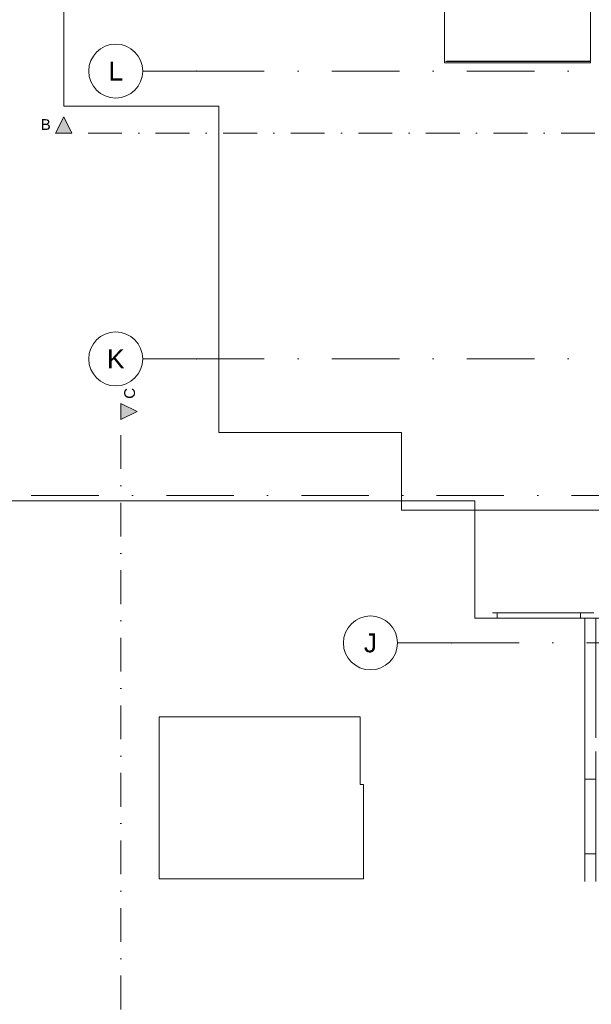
# Model space of a CAD drawing. Header units: millimetres. Extents: x -54205 to 352602, y -8439 to 61516.
# Tile 175 of 189: x 270315 to 280897, y 5118 to 23353. Entities that reach past the tile are written whole.
import ezdxf
from ezdxf.enums import TextEntityAlignment as Align

# ---------------------------------------------------------------- set-up
doc = ezdxf.new("R2010")
doc.units = ezdxf.units.MM
doc.header["$MEASUREMENT"] = 0
for name, pattern in [('streep-punt', [2500, 1250, -625, 0, -625]), ('streep-punt fijn', [1251.000023, 626.000023, -312.5, 0, -312.5]), ('Wipeout_Contour', [1000, 0, -1000])]:
    doc.linetypes.add(name, pattern=pattern)
for name, color, linetype in [('21_0 NC Buitenwanden', 7, 'Continuous'), ('21_1 C Buitenwanden', 7, 'Continuous'), ('23 Vloeren', 7, 'Continuous'), ('Markers - doorsneden', 7, 'Continuous'), ('Markers - doorsneden 2D arcering', 7, 'Continuous'), ('New_21_0 NC Buitenwanden', 7, 'Continuous'), ('New_21_0 NC Buitenwanden Afdek-arcering', 7, 'Continuous'), ('New_21_0 NC Buitenwanden Ramen', 7, 'Continuous'), ('New_21_1 C Buitenwanden Deuren', 7, 'Continuous'), ('New_A-FLOR-____-OTLN.IFC Model', 7, 'Continuous'), ('New_IFC Appartementen', 7, 'Continuous'), ('New_IFC Appartementen Afdek-arcering', 7, 'Continuous'), ('New_Info 1_ 50_100', 7, 'Continuous'), ('Stramien', 7, 'Continuous')]:
    doc.layers.add(name, color=color, linetype=linetype)
doc.styles.add('GENERATED_STYLE_1', font='arial.ttf')
doc.linetypes.add('000 Dikke lijn 1 stippel', pattern='A,0,[4,DO.112 2e Verdieping1.Shx,S=31.746032,R=0,X=0,Y=0],-5000,0', length=5000)

# ---------------------------------------------------------------- blocks, each defined once
blk = doc.blocks.new('Slab_11_2', base_point=(259854, 14441))
at = {"layer": '23 Vloeren', "color": 1, "linetype": 'Continuous', "lineweight": 0, "flags": 128}
for points in [[(259854, 14441), (278738, 14441), (278738, 12270), (281158, 12270), (281158, 10096), (290683, 10096), (290683, 20227), (292888, 20227), (293138, 20227), (293138, 22097), (314738, 22097), (314738, 14937), (318338, 14937), (318338, 5290), (294049, 5290), (294049, 5492), (293138, 5492), (293138, 3727), (293138, -1913), (293138, -2109), (260738, -2109), (260738, 2141), (259854, 2141)], [(272894, 10441), (276621, 10441), (276621, 9191), (276679, 9191), (276679, 7440), (272894, 7440)]]:
    blk.add_lwpolyline(points, close=True, dxfattribs=at)
blk = doc.blocks.new('Slab_13_2', base_point=(280879, 30396))
at = {"layer": 'New_A-FLOR-____-OTLN.IFC Model', "color": 1, "linetype": 'Continuous', "lineweight": 0, "flags": 128}
blk.add_lwpolyline([(278180, 30396), (278180, 22551), (280879, 22551), (280879, 30396)], dxfattribs=at)
blk = doc.blocks.new('R rechthoekige opening 26')
at = {"layer": 'New_21_0 NC Buitenwanden Ramen', "color": 9, "linetype": 'Continuous', "lineweight": 0}
for p, q in [((-772.5, -14.5), (772.5, -14.5)), ((-772.5, -114.5), (772.5, -114.5))]:
    blk.add_line(p, q, dxfattribs=at)
at = {"layer": 'New_21_0 NC Buitenwanden Ramen', "color": 1, "linetype": 'Continuous', "lineweight": 0}
for p, q in [((-772.5, -114), (-772.5, -14.5)), ((-772.5, -114.5), (-772.5, -114)), ((772.5, -114), (772.5, -14.5)), ((772.5, -114.5), (772.5, -114))]:
    blk.add_line(p, q, dxfattribs=at)
blk = doc.blocks.new('Wall_373_2', base_point=(281274, 12320))
at = {"layer": '21_0 NC Buitenwanden', "color": 1, "linetype": 'Continuous', "lineweight": 0}
for p, q in [((279151, 12370), (279151, 12370)), ((279151, 12370), (279151, 12270)), ((280696, 12370), (280696, 12370)), ((280696, 12370), (280696, 12270))]:
    blk.add_line(p, q, dxfattribs=at)
at = {"layer": '21_0 NC Buitenwanden', "color": 1, "linetype": 'Continuous', "lineweight": 0, "flags": 128}
for points in [[(279151, 12370), (279068, 12370)], [(279068, 12270), (279151, 12270)], [(280944, 12370), (280696, 12370)], [(280696, 12270), (280779, 12270)]]:
    blk.add_lwpolyline(points, dxfattribs=at)
at = {"layer": 'New_21_0 NC Buitenwanden Ramen', "color": 1, "linetype": 'Continuous', "lineweight": 0, "zscale": 1000, "rotation": 180}
blk.add_blockref('R rechthoekige opening 26', (279924, 12256), dxfattribs=at)
blk = doc.blocks.new('D rechthoekige opening 27_5')
at = {"layer": 'New_21_1 C Buitenwanden Deuren', "color": 9, "linetype": 'Continuous', "lineweight": 0}
for p, q in [((-690, 200), (690, 200)), ((-690, 0), (690, 0))]:
    blk.add_line(p, q, dxfattribs=at)
at = {"layer": 'New_21_1 C Buitenwanden Deuren', "color": 1, "linetype": 'Continuous', "lineweight": 0}
for p, q in [((-690, 0), (-690, 200)), ((690, 0), (690, 200))]:
    blk.add_line(p, q, dxfattribs=at)
blk = doc.blocks.new('Wall_401_2', base_point=(280779, 12320))
at = {"layer": '21_1 C Buitenwanden', "color": 1, "linetype": 'Continuous', "lineweight": 0}
for p, q in [((280779, 9286), (280979, 9286)), ((280779, 7906), (280979, 7906))]:
    blk.add_line(p, q, dxfattribs=at)
at = {"layer": '21_1 C Buitenwanden', "color": 1, "linetype": 'Continuous', "lineweight": 0, "flags": 128}
for points in [[(280779, 12270), (280779, 9286)], [(280979, 10052), (280979, 12270)], [(280979, 9286), (280979, 9802)], [(280779, 7906), (280779, 7390)], [(280979, 7390), (280979, 7906)]]:
    blk.add_lwpolyline(points, dxfattribs=at)
at = {"layer": 'New_21_1 C Buitenwanden Deuren', "color": 1, "linetype": 'Continuous', "lineweight": 0, "xscale": -1, "zscale": 1000, "rotation": 270}
blk.add_blockref('D rechthoekige opening 27_5', (280779, 8596), dxfattribs=at)
blk = doc.blocks.new('Wall_420_2', base_point=(279151, 12320))
at = {"color": 254, "linetype": 'Wipeout_Contour', "lineweight": 0, "ltscale": 1120778.756529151}
blk.add_wipeout([(279151, 12270), (280696, 12270), (280696, 12370), (279151, 12370)], dxfattribs=at).dxf.layer = 'New_21_0 NC Buitenwanden Afdek-arcering'
at = {"layer": 'New_21_0 NC Buitenwanden', "color": 2, "linetype": 'Continuous', "lineweight": 0, "flags": 128}
for points in [[(280696, 12370), (279151, 12370)], [(279151, 12370), (279151, 12270)], [(279151, 12270), (280696, 12270)], [(280696, 12270), (280696, 12370)]]:
    blk.add_lwpolyline(points, dxfattribs=at)
blk = doc.blocks.new('Wall_425_2', base_point=(280879, 22581))
at = {"color": 254, "linetype": 'Wipeout_Contour', "lineweight": 0, "ltscale": 837368.302683}
blk.add_wipeout([(278214, 22586), (278204, 22586), (278204, 22576)], dxfattribs=at).dxf.layer = 'New_IFC Appartementen Afdek-arcering'
at = {"color": 254, "linetype": 'Wipeout_Contour', "lineweight": 0, "ltscale": 1121829.085787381}
blk.add_wipeout([(278214, 22576), (280879, 22576), (280879, 22586), (278214, 22586)], dxfattribs=at).dxf.layer = 'New_IFC Appartementen Afdek-arcering'
at = {"layer": 'New_IFC Appartementen', "color": 2, "linetype": 'Continuous', "lineweight": 0, "flags": 128}
blk.add_lwpolyline([(280879, 22586), (280879, 22576)], dxfattribs=at)
at = {"color": 254, "linetype": 'Wipeout_Contour', "lineweight": 0, "ltscale": 837376.383277}
blk.add_wipeout([(278214, 22586), (278204, 22576), (278214, 22576)], dxfattribs=at).dxf.layer = 'New_IFC Appartementen Afdek-arcering'
at = {"layer": 'New_IFC Appartementen', "color": 2, "linetype": 'Continuous', "lineweight": 0, "flags": 128}
for points in [[(278204, 22576), (278204, 22586)], [(278204, 22576), (280879, 22576)], [(280879, 22586), (278214, 22586)]]:
    blk.add_lwpolyline(points, dxfattribs=at)
blk = doc.blocks.new('Standard grid marker_2')
at = {"layer": 'Stramien', "color": 1, "linetype": 'streep-punt', "lineweight": 0}
blk.add_line((1000, 0), (37609, 0), dxfattribs=at)
at = {"layer": 'Stramien', "color": 2, "lineweight": 0, "style": 'GENERATED_STYLE_1'}
blk.add_attdef('AC_MarkerText_1', text='', height=350, dxfattribs=at).set_placement((-500, 175), align=Align.TOP_CENTER)
blk = doc.blocks.new('Standard grid marker_4')
at = {"layer": 'Stramien', "color": 1, "linetype": 'streep-punt', "lineweight": 0}
for p, q in [((1000, 0), (0, 0)), ((1000, 0), (14830, 0)), ((14830, 0), (15830, 0))]:
    blk.add_line(p, q, dxfattribs=at)
at = {"layer": 'Stramien', "color": 2, "linetype": 'Continuous', "lineweight": 0, "flags": 128}
blk.add_lwpolyline([(0, 0, 1), (-1000, 0, 1)], format="xyb", close=True, dxfattribs=at)
at = {"layer": 'Stramien', "color": 1, "linetype": 'streep-punt', "lineweight": 0}
blk.add_point((1000, 0), dxfattribs=at)
blk.add_point((1000, 0), dxfattribs=at)
at = {"layer": 'Stramien', "color": 2, "lineweight": 0, "style": 'GENERATED_STYLE_1'}
blk.add_attdef('AC_MarkerText_1', text='', height=350, dxfattribs=at).set_placement((-500, 175), align=Align.TOP_CENTER)
blk = doc.blocks.new('Standard grid marker_5')
at = {"layer": 'Stramien', "color": 1, "linetype": 'streep-punt', "lineweight": 0}
for p, q in [((1000, 0), (0, 0)), ((1000, 0), (19545, 0)), ((19545, 0), (20545, 0))]:
    blk.add_line(p, q, dxfattribs=at)
at = {"layer": 'Stramien', "color": 2, "linetype": 'Continuous', "lineweight": 0, "flags": 128}
blk.add_lwpolyline([(0, 0, 1), (-1000, 0, 1)], format="xyb", close=True, dxfattribs=at)
at = {"layer": 'Stramien', "color": 1, "linetype": 'streep-punt', "lineweight": 0}
blk.add_point((1000, 0), dxfattribs=at)
blk.add_point((1000, 0), dxfattribs=at)
at = {"layer": 'Stramien', "color": 2, "lineweight": 0, "style": 'GENERATED_STYLE_1'}
blk.add_attdef('AC_MarkerText_1', text='', height=350, dxfattribs=at).set_placement((-500, 175), align=Align.TOP_CENTER)
blk = doc.blocks.new('Cutting Plane_5_2', base_point=(297851, 22731))
at = {"layer": 'Markers - doorsneden 2D arcering', "linetype": 'Continuous', "lineweight": 0, "true_color": 0x000000}
blk.add_hatch(color=18, dxfattribs=at).paths.add_polyline_path([(270980, 21251), (271280, 21251), (271130, 21551)])
at = {"layer": 'Markers - doorsneden', "color": 9, "linetype": 'streep-punt fijn', "lineweight": 0}
blk.add_line((292224, 21251), (271280, 21251), dxfattribs=at)
at = {"layer": 'Markers - doorsneden', "color": 2, "linetype": 'Continuous', "lineweight": 0, "flags": 128}
blk.add_lwpolyline([(270980, 21251), (271280, 21251), (271130, 21551)], close=True, dxfattribs=at)
at = {"layer": 'Markers - doorsneden', "color": 2, "lineweight": 0, "insert": (270890, 21311), "char_height": 200, "attachment_point": 9, "style": 'GENERATED_STYLE_1'}
blk.add_mtext('\\A1;{\\pqr;\\pt0;\\fArial|b0|i0|c0|p0;\\W1.000000;B}', dxfattribs=at)
blk = doc.blocks.new('Cutting Plane_6_2', base_point=(286726, -4439))
at = {"layer": 'Markers - doorsneden 2D arcering', "linetype": 'Continuous', "lineweight": 0, "true_color": 0x000000}
blk.add_hatch(color=18, dxfattribs=at).paths.add_polyline_path([(272188, 16246), (272188, 15946), (272488, 16096)])
at = {"layer": 'Markers - doorsneden', "color": 9, "linetype": 'streep-punt fijn', "lineweight": 0}
blk.add_line((272188, 1270), (272188, 15946), dxfattribs=at)
at = {"layer": 'Markers - doorsneden', "color": 2, "linetype": 'Continuous', "lineweight": 0, "flags": 128}
blk.add_lwpolyline([(272188, 16246), (272188, 15946), (272488, 16096)], close=True, dxfattribs=at)
at = {"layer": 'Markers - doorsneden', "color": 2, "lineweight": 0, "insert": (272452, 16534), "char_height": 200, "attachment_point": 9, "rotation": 90, "style": 'GENERATED_STYLE_1'}
blk.add_mtext('\\A1;{\\pqr;\\pt0;\\fArial|b0|i0|c0|p0;\\W1.000000;C}', dxfattribs=at)

msp = doc.modelspace()

# ---------------------------------------------------------------- block references
at = {"layer": '21_0 NC Buitenwanden', "color": 1, "lineweight": 0}
msp.add_blockref('Wall_373_2', (281274.2, 12320.1), dxfattribs=at)
at = {"layer": '21_1 C Buitenwanden', "color": 1, "lineweight": 0}
msp.add_blockref('Wall_401_2', (280779.2, 12320.1), dxfattribs=at)
at = {"layer": '23 Vloeren', "color": 1, "linetype": 'Continuous', "lineweight": 0}
msp.add_blockref('Slab_11_2', (259853.8, 14441.3), dxfattribs=at)
at = {"layer": 'New_A-FLOR-____-OTLN.IFC Model', "color": 1, "linetype": 'Continuous', "lineweight": 0}
msp.add_blockref('Slab_13_2', (280879.2, 30396.3), dxfattribs=at)
at = {"layer": 'Stramien', "color": 1, "linetype": 'Continuous', "lineweight": 0, "zscale": 1000}
msp.add_blockref('Standard grid marker_5', (272592.8, 17071.3), dxfattribs=at).add_auto_attribs({'AC_MarkerText_1': 'K'})
msp.add_blockref('Standard grid marker_2', (254529.3, 14541.3), dxfattribs=at)

# ---------------------------------------------------------------- next in the draw order: block references
at = {"layer": 'New_21_0 NC Buitenwanden', "color": 1, "lineweight": 0}
msp.add_blockref('Wall_420_2', (279151.2, 12320.1), dxfattribs=at)
at = {"layer": 'New_IFC Appartementen', "color": 1, "lineweight": 0}
msp.add_blockref('Wall_425_2', (280879.2, 22581.3), dxfattribs=at)

# ---------------------------------------------------------------- next in the draw order: linework, layer by layer
at = {"layer": 'New_Info 1_ 50_100', "color": 94, "linetype": '000 Dikke lijn 1 stippel', "lineweight": 0}
msp.add_lwpolyline([(274000.7, 15706.9), (277380.2, 15706.9), (277380.2, 14271.3), (282274.2, 14271.3), (282274.2, 44921.3), (274000.7, 44921.3), (274000.7, 28631.3), (271130.2, 28631.3), (271130.2, 21751.3), (274000.7, 21751.3)], close=True, dxfattribs=at)

# ---------------------------------------------------------------- next in the draw order: block references
at = {"layer": 'Markers - doorsneden', "color": 9, "lineweight": 0}
for name, p in [('Cutting Plane_5_2', (297850.7, 22731.3)), ('Cutting Plane_6_2', (286725.9, -4438.9))]:
    msp.add_blockref(name, p, dxfattribs=at)
at = {"layer": 'Stramien', "color": 1, "linetype": 'Continuous', "lineweight": 0, "zscale": 1000}
for name, p, values in [('Standard grid marker_5', (272592.8, 22401.3), {'AC_MarkerText_1': 'L'}), ('Standard grid marker_4', (277308.3, 11811.3), {'AC_MarkerText_1': 'J'})]:
    msp.add_blockref(name, p, dxfattribs=at).add_auto_attribs(values)

doc.saveas('drawing.dxf')
